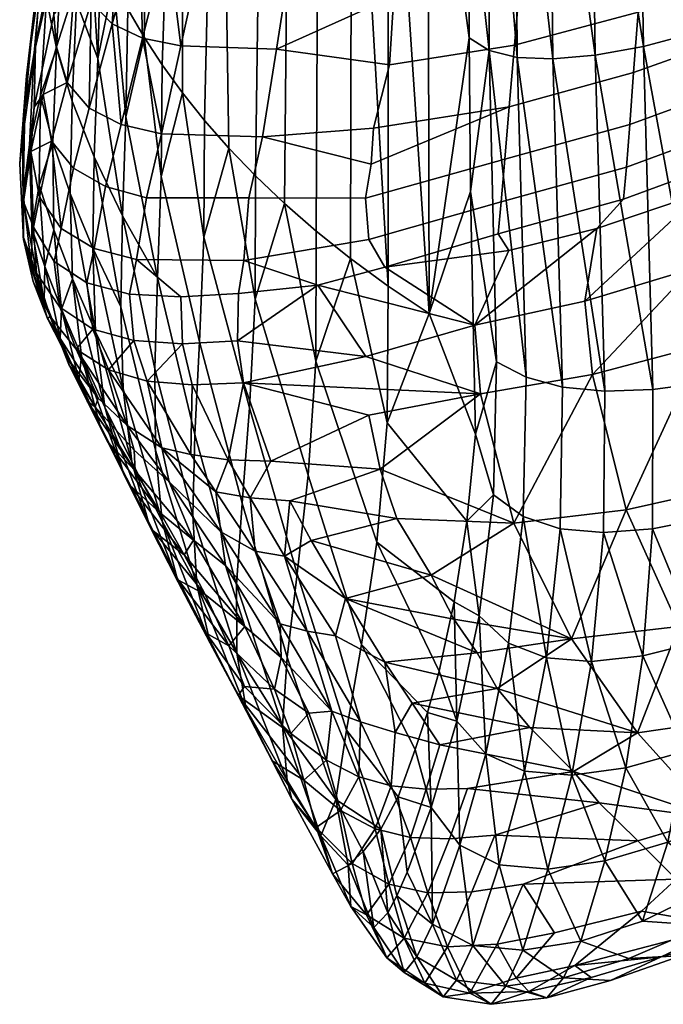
# Model space of a CAD drawing. Header units: millimetres. Extents: x -292 to 292, y -265 to 337.
# Tile 52 of 256: x -292 to -273, y -74 to -46. Entities that reach past the tile are written whole.
import ezdxf

# ---------------------------------------------------------------- set-up
doc = ezdxf.new("R2010")
doc.units = ezdxf.units.MM
doc.header["$MEASUREMENT"] = 0
doc.layers.add('operak', color=7, linetype='Continuous', true_color=0x000000)

msp = doc.modelspace()

# ---------------------------------------------------------------- meshes
at = {"layer": 'operak'}
mesh = msp.add_polyface(dxfattribs=at)
corners = [(-285.985, -29.477, 519.73), (-285.845, -26.734, 518.464), (-286.061, -26.94, 517.087), (-286.823, -30.27, 514.256), (-286.095, -24.365, 514.411), (-287.286, -15.785, 486.223), (-287.977, -17.516, 474.75), (-289.795, -35.061, 481.175), (-287.544, -31.065, 508.765), (-289.943, -37.962, 486.637), (-289.132, -33.46, 492.23), (-290.392, -39.319, 475.791), (-290.192, -36.664, 470.109), (-290.3, -37.466, 464.573), (-288.434, -19.212, 463.261), (-288.677, -20.883, 451.76), (-290.352, -38.268, 459.036), (-288.202, -25.853, 417.232), (-289.241, -43.878, 420.299), (-289.552, -43.077, 425.827), (-288.558, -24.194, 428.741), (-290.183, -40.673, 442.426), (-287.641, -27.527, 405.73), (-288.464, -45.478, 409.251), (-288.879, -44.678, 414.773), (-290.344, -39.686, 450.358), (-289.932, -41.71, 434.37), (-286.862, -29.224, 394.246), (-287.476, -47.075, 398.221), (-287.997, -46.277, 403.734), (-286.898, -47.873, 392.714), (-285.846, -30.955, 382.788), (-286.262, -48.67, 387.213), (-286.579, -37.114, 520.2), (-287.3, -40.005, 518.733), (-286.555, -40.246, 519.286), (-287.078, -36.911, 519.372), (-287.817, -39.613, 517.978), (-287.349, -36.543, 518.281), (-285.773, -33.064, 521.452), (-286.231, -32.923, 520.57), (-285.89, -37.28, 520.777), (-286.824, -34.344, 518.999), (-286.366, -32.134, 519.621), (-286.824, -34.344, 518.999), (-288.173, -35.258, 508.387), (-287.349, -36.543, 518.281), (-288.974, -39.093, 507.459), (-288.075, -39.039, 517.012), (-286.366, -32.134, 519.621), (-285.985, -29.477, 519.73), (-286.823, -30.27, 514.256), (-287.544, -31.065, 508.765), (-288.163, -31.862, 503.262), (-289.222, -36.609, 497.504), (-288.689, -32.661, 497.749), (-289.132, -33.46, 492.23), (-289.943, -37.962, 486.637), (-289.878, -40.249, 496.779), (-290.392, -39.319, 475.791), (-290.466, -41.397, 486.056), (-289.795, -35.061, 481.175), (-290.583, -40.749, 464.681), (-290.3, -37.466, 464.573), (-290.352, -38.268, 459.036), (-290.192, -36.664, 470.109), (-286.366, -32.134, 519.621), (-285.685, -29.324, 520.865), (-285.985, -29.477, 519.73), (-285.213, -29.227, 521.744), (-285.773, -33.064, 521.452), (-286.231, -32.923, 520.57), (-286.843, -14.9, 491.951), (-288.689, -32.661, 497.749), (-285.609, -40.37, 519.647), (-285.033, -37.444, 521.12), (-285.121, -33.126, 522.085), (-288.075, -39.039, 517.012), (-284.31, -16.155, 520.221), (-285.985, -29.477, 519.73), (-285.685, -29.324, 520.866)]
mesh.append_faces([[corners[k] for k in face] for face in [(0, 1, 2, 2), (3, 2, 4, 4), (5, 6, 7, 7), (2, 3, 0, 0), (8, 3, 4, 4), (9, 10, 5, 7), (11, 7, 6, 12), (13, 12, 14, 14), (6, 14, 12, 12), (14, 15, 16, 13), (17, 18, 19, 20), (15, 20, 21, 21), (22, 23, 24, 17), (15, 21, 25, 25), (24, 18, 17, 17), (19, 26, 20, 20), (27, 28, 29, 22), (30, 28, 27, 27), (31, 32, 30, 27), (33, 34, 35, 35), (36, 37, 34, 34), (36, 38, 37, 37), (33, 39, 40, 40), (39, 33, 41, 41), (36, 42, 38, 38), (36, 40, 42, 42), (40, 43, 42, 42), (44, 45, 46, 46), (46, 45, 47, 48), (49, 50, 51, 51), (45, 44, 49, 51), (45, 52, 53, 53), (54, 53, 55, 55), (55, 56, 54, 54), (51, 52, 45, 45), (57, 58, 54, 56), (59, 60, 57, 61), (62, 63, 64, 64), (63, 62, 65, 65), (66, 67, 68, 68), (69, 67, 70, 70), (66, 71, 67, 67), (72, 10, 73, 73), (15, 25, 16, 16), (20, 26, 21, 21), (41, 74, 75, 75), (33, 35, 41, 41), (36, 34, 33, 33), (75, 76, 41, 41), (38, 77, 37, 37), (33, 40, 36, 36), (39, 41, 76, 76), (45, 53, 54, 47), (78, 79, 80, 80), (67, 71, 70, 70)]])
mesh = msp.add_polyface(dxfattribs=at)
corners = [(-287.641, -27.527, 405.73), (-287.997, -46.277, 403.734), (-288.464, -45.478, 409.251), (-284.562, -32.73, 371.373), (-284.8, -50.26, 376.233), (-285.564, -49.465, 381.719), (-285.846, -30.955, 382.788), (-283.059, -51.844, 365.295), (-283.967, -51.053, 370.758), (-283.807, -33.638, 365.686), (-282.967, -34.563, 360.019), (-282.069, -52.633, 359.845), (-282.035, -35.506, 354.375), (-281.001, -36.47, 348.759), (-279.852, -37.458, 343.178), (-279.808, -54.204, 349), (-280.989, -53.42, 354.412), (-286.262, -48.67, 387.213), (-278.537, -37.092, 337.143), (-278.632, -41.756, 338.824), (-278.66, -46.298, 340.465), (-284.593, -49.137, 511.963), (-284.194, -46.618, 515.016), (-286.943, -46.529, 514.874), (-287.496, -49.047, 511.864), (-283.731, -43.681, 517.657), (-286.298, -43.617, 517.484), (-283.232, -40.392, 519.832), (-285.609, -40.37, 519.647), (-287.927, -50.891, 508.973), (-288.656, -48.783, 511.639), (-289.105, -50.564, 508.853), (-288.042, -46.302, 514.597), (-287.322, -43.437, 517.16), (-286.555, -40.246, 519.286), (-285.89, -37.28, 520.777), (-288.13, -43.109, 516.667), (-288.911, -45.896, 514.173), (-287.3, -40.005, 518.733), (-287.817, -39.613, 517.978), (-288.692, -42.596, 515.996), (-281.475, -49.924, 510.22), (-281.413, -48.891, 511.84), (-280.946, -47.073, 514.038), (-280.822, -45.098, 516.01), (-280.557, -42.818, 517.826), (-280.398, -40.329, 519.365), (-281.765, -40.353, 519.659), (-288.643, -40.877, 515.871), (-289.408, -43.162, 514.047), (-288.075, -39.039, 517.012), (-289.326, -46.892, 420.874), (-288.879, -44.678, 414.773), (-288.521, -48.56, 409.974), (-288.612, -51.408, 410.845), (-287.997, -46.277, 403.734), (-287.51, -50.273, 399.108), (-287.608, -53.181, 400.221), (-288.075, -39.039, 517.012), (-288.974, -39.093, 507.459), (-288.643, -40.877, 515.871), (-288.464, -45.478, 409.251), (-287.476, -47.075, 398.221), (-286.279, -52.022, 388.279), (-286.898, -47.873, 392.714), (-286.262, -48.67, 387.213), (-277.638, -49.779, 508.17), (-277.51, -48.272, 510.527), (-281.475, -49.924, 510.22), (-281.638, -50.896, 508.457), (-281.413, -48.891, 511.84), (-277.359, -46.505, 512.7), (-280.946, -47.073, 514.038), (-280.557, -42.818, 517.826), (-276.998, -42.293, 516.391), (-276.793, -39.898, 517.863), (-280.398, -40.329, 519.365), (-277.187, -44.503, 514.662), (-280.822, -45.098, 516.01)]
mesh.append_faces([[corners[k] for k in face] for face in [(0, 1, 2, 2), (3, 4, 5, 6), (7, 8, 9, 10), (11, 7, 10, 12), (13, 14, 15, 15), (8, 4, 3, 9), (12, 13, 16, 16), (5, 17, 6, 6), (14, 18, 19, 19), (14, 19, 20, 20), (20, 15, 14, 14), (21, 22, 23, 24), (22, 25, 26, 23), (25, 27, 28, 26), (29, 24, 30, 31), (32, 30, 24, 24), (33, 32, 23, 23), (34, 33, 26, 26), (35, 34, 28, 28), (36, 37, 32, 32), (38, 36, 33, 33), (39, 40, 36, 36), (41, 42, 21, 21), (22, 21, 42, 43), (22, 43, 44, 44), (45, 25, 44, 44), (46, 47, 45, 45), (47, 27, 25, 45), (25, 22, 44, 44), (48, 40, 39, 39), (49, 40, 48, 48), (48, 39, 50, 50), (51, 52, 53, 54), (53, 55, 56, 57), (58, 59, 60, 60), (53, 52, 61, 61), (56, 55, 62, 62), (55, 53, 61, 61), (63, 64, 65, 65), (64, 56, 62, 62), (66, 67, 68, 69), (70, 68, 67, 67), (67, 71, 72, 70), (73, 74, 75, 76), (77, 74, 73, 78), (77, 78, 72, 71), (13, 15, 16, 16), (12, 16, 11, 11), (32, 24, 23, 23), (33, 23, 26, 26), (34, 26, 28, 28), (37, 30, 32, 32), (36, 32, 33, 33), (38, 33, 34, 34), (40, 37, 36, 36), (39, 36, 38, 38)]])
mesh = msp.add_polyface(dxfattribs=at)
corners = [(-273.83, -36.486, 332.568), (-272.366, -35.954, 332.722), (-272.159, -46.142, 336.309), (-275.182, -36.889, 332.728), (-273.661, -46.541, 336.09), (-276.368, -37.156, 333.238), (-275.041, -46.796, 336.2), (-277.338, -37.282, 334.132), (-276.261, -46.903, 336.669), (-278.061, -37.261, 335.433), (-277.285, -46.857, 337.523), (-269.082, -39.71, 335.74), (-268.871, -45.346, 337.79), (-270.262, -55.824, 340.476), (-271.882, -56.187, 339.848), (-273.39, -56.392, 339.543), (-274.764, -56.436, 339.583), (-275.984, -56.319, 339.99), (-277.03, -56.038, 340.783), (-277.879, -55.594, 341.984), (-278.088, -46.656, 338.784), (-278.485, -57.674, 344.7), (-278.621, -50.71, 342.062), (-278.632, -41.756, 338.824), (-278.66, -46.298, 340.465), (-272.271, -52.925, 487.672), (-271.981, -55.131, 476.171), (-269.31, -51.755, 486.945), (-275.345, -53.853, 488.273), (-275.123, -55.963, 476.685), (-278.333, -56.516, 477.106), (-278.504, -54.539, 488.746), (-274.998, -51.769, 499.779), (-271.997, -50.75, 499.004), (-277.831, -51.921, 503.051), (-274.231, -50.931, 502.233), (-274.148, -50.007, 504.689), (-277.745, -51.004, 505.665), (-274.054, -48.783, 507.041), (-277.638, -49.779, 508.17), (-273.942, -47.291, 509.254), (-277.51, -48.272, 510.527), (-273.808, -45.558, 511.297), (-277.359, -46.505, 512.7), (-273.654, -43.61, 513.145), (-277.187, -44.503, 514.662), (-273.481, -41.469, 514.777), (-276.998, -42.293, 516.391), (-276.793, -39.898, 517.863), (-273.291, -39.159, 516.169), (-270.766, -49.65, 501.203), (-270.689, -48.736, 503.493), (-270.611, -47.534, 505.684), (-270.521, -46.079, 507.747), (-270.408, -44.404, 509.652), (-270.273, -42.533, 511.378), (-270.119, -40.484, 512.904), (-269.949, -38.28, 514.211), (-281.083, -52.881, 502.194), (-277.527, -52.405, 500.46), (-274.998, -51.769, 499.779), (-271.997, -50.75, 499.004), (-277.527, -52.405, 500.46), (-269.412, -49.596, 498.413)]
mesh.append_faces([[corners[k] for k in face] for face in [(0, 1, 2, 2), (3, 0, 4, 4), (5, 3, 6, 6), (7, 5, 8, 8), (9, 7, 10, 10), (11, 12, 2, 2), (2, 13, 14, 14), (14, 15, 4, 4), (11, 2, 1, 1), (15, 16, 6, 6), (12, 13, 2, 2), (8, 6, 16, 16), (10, 8, 17, 17), (18, 19, 20, 20), (19, 21, 22, 22), (22, 20, 19, 19), (9, 20, 23, 23), (20, 22, 24, 24), (25, 26, 27, 27), (28, 29, 25, 25), (30, 29, 28, 31), (31, 28, 32, 32), (28, 25, 33, 33), (34, 35, 36, 37), (37, 36, 38, 39), (39, 38, 40, 41), (41, 40, 42, 43), (43, 42, 44, 45), (45, 44, 46, 47), (48, 47, 46, 49), (35, 50, 51, 36), (36, 51, 52, 38), (38, 52, 53, 40), (40, 53, 54, 42), (42, 54, 55, 44), (44, 55, 56, 46), (49, 46, 56, 57), (34, 58, 59, 59), (35, 34, 59, 60), (61, 50, 35, 60), (0, 2, 4, 4), (3, 4, 6, 6), (5, 6, 8, 8), (7, 8, 10, 10), (9, 10, 20, 20), (14, 4, 2, 2), (15, 6, 4, 4), (8, 16, 17, 17), (10, 17, 18, 18), (18, 20, 10, 10), (20, 24, 23, 23), (29, 26, 25, 25), (31, 32, 62, 62), (25, 63, 33, 33), (28, 33, 32, 32)]])
mesh = msp.add_polyface(dxfattribs=at)
corners = [(-289.105, -50.564, 508.853), (-288.656, -48.783, 511.639), (-289.571, -48.311, 511.29), (-290.027, -50.033, 508.58), (-288.911, -45.896, 514.173), (-290.201, -47.583, 510.811), (-290.657, -49.264, 508.124), (-289.514, -45.271, 513.595), (-288.692, -42.596, 515.996), (-290.895, -47.92, 508.01), (-291.249, -49.555, 504.424), (-290.017, -44.984, 512.224), (-290.51, -46.554, 510.196), (-289.408, -43.162, 514.047), (-291.474, -49.122, 492.682), (-291.458, -51.001, 496.403), (-291.149, -48.284, 502.49), (-291.114, -46.525, 494.273), (-290.588, -45.624, 504.4), (-290.545, -43.56, 495.67), (-289.821, -42.555, 506.093), (-289.878, -40.249, 496.779), (-288.974, -39.093, 507.459), (-289.222, -36.609, 497.504), (-291.377, -47.39, 484.098), (-291.569, -49.908, 482.828), (-290.977, -44.546, 485.201), (-290.466, -41.397, 486.056), (-289.943, -37.962, 486.637), (-291.422, -48.327, 473.902), (-291.167, -45.591, 474.706), (-290.792, -42.588, 475.306), (-290.392, -39.319, 475.791), (-291.289, -49.367, 463.688), (-291.47, -50.776, 472.956), (-291.155, -46.722, 464.194), (-290.894, -43.842, 464.54), (-290.583, -40.749, 464.681), (-290.967, -47.956, 453.669), (-290.797, -45.175, 453.764), (-290.567, -42.206, 453.717), (-290.516, -46.597, 442.991), (-290.62, -49.302, 443.147), (-290.348, -43.713, 442.754), (-290.059, -48.111, 432.236), (-290.12, -50.762, 432.649), (-289.934, -45.275, 431.804), (-289.426, -49.715, 421.516), (-289.326, -46.892, 420.874), (-291.249, -49.555, 504.424), (-289.408, -43.162, 514.047), (-290.017, -44.984, 512.224), (-290.51, -46.554, 510.196), (-290.895, -47.92, 508.01), (-288.643, -40.877, 515.871), (-290.344, -39.686, 450.358), (-290.183, -40.673, 442.426), (-289.932, -41.71, 434.37), (-290.352, -38.268, 459.036), (-289.552, -43.077, 425.827), (-288.879, -44.678, 414.773), (-289.241, -43.878, 420.299), (-290.192, -36.664, 470.109), (-291.007, -50.524, 453.461), (-288.612, -51.408, 410.845)]
mesh.append_faces([[corners[k] for k in face] for face in [(0, 1, 2, 3), (4, 2, 1, 1), (3, 2, 5, 6), (7, 5, 2, 2), (8, 7, 4, 4), (6, 9, 10, 10), (11, 5, 7, 7), (5, 12, 9, 9), (5, 11, 12, 12), (13, 7, 8, 8), (7, 13, 11, 11), (14, 15, 16, 17), (17, 16, 18, 19), (19, 18, 20, 21), (21, 20, 22, 23), (24, 25, 14, 14), (24, 14, 17, 26), (26, 17, 19, 27), (27, 19, 21, 28), (29, 25, 24, 30), (30, 24, 26, 31), (31, 26, 27, 32), (33, 34, 29, 35), (35, 29, 30, 36), (36, 30, 31, 37), (38, 33, 35, 39), (40, 39, 36, 36), (41, 42, 38, 38), (39, 40, 43, 41), (42, 41, 44, 45), (41, 43, 46, 44), (47, 44, 46, 48), (15, 49, 16, 16), (50, 20, 18, 51), (52, 51, 18, 18), (16, 49, 53, 53), (16, 53, 52, 18), (54, 22, 20, 50), (43, 40, 55, 55), (43, 56, 57, 57), (56, 43, 55, 55), (55, 40, 58, 58), (57, 59, 46, 46), (60, 48, 61, 61), (48, 59, 61, 61), (48, 46, 59, 59), (7, 2, 4, 4), (5, 9, 6, 6), (32, 62, 37, 31), (39, 35, 36, 36), (37, 58, 40, 36), (42, 63, 38, 38), (41, 38, 39, 39), (64, 47, 48, 48), (43, 57, 46, 46)]])
mesh = msp.add_polyface(dxfattribs=at)
corners = [(-278.66, -46.298, 340.465), (-278.621, -50.71, 342.062), (-279.808, -54.204, 349), (-278.485, -57.674, 344.7), (-289.02, -55.825, 484.416), (-289.95, -55.228, 484.36), (-288.48, -57.419, 467.791), (-288.29, -54.985, 492.771), (-289.473, -54.655, 492.74), (-286.893, -55.079, 492.746), (-287.907, -56.147, 484.409), (-286.616, -56.252, 484.349), (-285.147, -56.196, 484.248), (-285.311, -54.994, 492.672), (-288.413, -53.65, 501.116), (-289.639, -53.331, 501.056), (-286.945, -53.732, 501.12), (-285.283, -53.639, 501.071), (-283.01, -53.399, 500.842), (-281.629, -55.444, 486.365), (-278.333, -56.516, 477.106), (-285.131, -52.69, 504.905), (-284.989, -50.885, 509.205), (-287.927, -50.891, 508.973), (-288.213, -52.654, 504.901), (-284.593, -49.137, 511.963), (-287.496, -49.047, 511.864), (-289.105, -50.564, 508.853), (-289.431, -52.347, 504.785), (-283.01, -53.399, 500.842), (-281.083, -52.881, 502.194), (-281.541, -52.086, 505.482), (-285.283, -53.639, 501.071), (-286.945, -53.732, 501.12), (-288.413, -53.65, 501.116), (-281.638, -50.896, 508.457), (-289.639, -53.331, 501.056), (-288.602, -56.37, 412.858), (-288.353, -58.469, 413.912), (-289.391, -54.731, 422.907), (-288.663, -54.014, 411.821), (-289.47, -52.334, 422.202), (-288.612, -51.408, 410.845), (-289.426, -49.715, 421.516), (-287.69, -55.8, 401.499), (-287.673, -58.129, 402.875), (-287.608, -53.181, 400.221), (-287.51, -50.273, 399.108), (-286.402, -55.024, 389.644), (-286.537, -57.683, 391.223), (-286.898, -47.873, 392.714), (-286.279, -52.022, 388.279), (-284.972, -56.921, 379.117), (-285.184, -59.649, 380.999), (-285.564, -49.465, 381.719), (-284.809, -53.795, 377.495), (-283.967, -51.053, 370.758), (-283.069, -55.577, 366.764), (-283.289, -58.851, 368.649), (-282.069, -52.633, 359.845), (-281.016, -57.347, 356.095), (-281.314, -60.773, 358.244), (-286.262, -48.67, 387.213), (-284.8, -50.26, 376.233), (-283.059, -51.844, 365.295), (-280.989, -53.42, 354.412), (-279.808, -54.204, 349), (-283.01, -53.399, 500.842), (-278.504, -54.539, 488.746), (-281.083, -52.881, 502.194), (-281.629, -55.444, 486.365), (-278.333, -56.516, 477.106), (-277.527, -52.405, 500.46), (-277.831, -51.921, 503.051), (-277.745, -51.004, 505.665), (-281.541, -52.086, 505.482), (-281.083, -52.881, 502.194), (-277.638, -49.779, 508.17), (-281.638, -50.896, 508.457), (-281.541, -57.123, 475.53), (-281.475, -49.924, 510.22), (-289.121, -56.893, 423.607), (-288.521, -48.56, 409.974)]
mesh.append_faces([[corners[k] for k in face] for face in [(0, 1, 2, 2), (1, 3, 2, 2), (4, 5, 6, 6), (7, 8, 4, 4), (9, 7, 10, 10), (11, 12, 13, 9), (8, 7, 14, 15), (16, 14, 7, 9), (17, 16, 9, 13), (18, 17, 13, 13), (12, 19, 13, 13), (19, 12, 20, 20), (21, 22, 23, 24), (22, 25, 26, 23), (24, 23, 27, 28), (21, 29, 30, 31), (21, 32, 29, 29), (33, 32, 21, 24), (34, 33, 24, 24), (35, 22, 21, 31), (28, 36, 34, 24), (37, 38, 39, 39), (40, 37, 41, 41), (42, 40, 43, 43), (40, 42, 44, 45), (46, 44, 42, 42), (46, 47, 48, 49), (47, 50, 51, 48), (48, 51, 52, 53), (51, 54, 55, 52), (55, 56, 57, 58), (57, 59, 60, 61), (51, 62, 54, 54), (55, 54, 63, 63), (55, 63, 56, 56), (56, 64, 57, 57), (64, 59, 57, 57), (60, 59, 65, 65), (65, 66, 60, 60), (67, 68, 69, 69), (70, 68, 67, 67), (71, 68, 70, 70), (68, 72, 69, 69), (73, 74, 75, 76), (74, 77, 78, 75), (8, 5, 4, 4), (7, 4, 10, 10), (9, 10, 11, 11), (79, 20, 12, 12), (19, 18, 13, 13), (80, 25, 22, 35), (38, 81, 39, 39), (37, 39, 41, 41), (40, 41, 43, 43), (46, 42, 82, 82)]])
mesh = msp.add_polyface(dxfattribs=at)
corners = [(-290.698, -54.297, 484.229), (-290.766, -54.349, 475.02), (-289.318, -56.636, 467.715), (-289.95, -55.228, 484.36), (-290.415, -54.03, 492.651), (-291.088, -53.052, 492.496), (-289.473, -54.655, 492.74), (-290.159, -55.547, 467.517), (-289.397, -56.884, 457.939), (-291.458, -51.001, 496.403), (-291.467, -52.002, 489.802), (-291.177, -53.287, 481.927), (-290.574, -52.713, 500.94), (-291.17, -51.735, 500.766), (-289.639, -53.331, 501.056), (-291.249, -49.555, 504.424), (-289.431, -52.347, 504.785), (-289.105, -50.564, 508.853), (-290.027, -50.033, 508.58), (-290.373, -51.772, 504.591), (-290.657, -49.264, 508.124), (-290.995, -50.871, 504.314), (-291.17, -51.735, 500.766), (-290.574, -52.713, 500.94), (-289.639, -53.331, 501.056), (-291.249, -49.555, 504.424), (-291.455, -52.082, 481.469), (-291.467, -52.002, 489.802), (-291.474, -49.122, 492.682), (-291.569, -49.908, 482.828), (-291.47, -50.776, 472.956), (-291.226, -52.917, 471.932), (-291.422, -48.327, 473.902), (-290.157, -55.674, 461.675), (-290.159, -55.547, 467.517), (-290.868, -53.865, 462.383), (-291.22, -51.756, 463.07), (-291.289, -49.367, 463.688), (-290.41, -54.931, 452.819), (-289.632, -56.725, 452.443), (-290.845, -52.857, 453.169), (-291.007, -50.524, 453.461), (-290.967, -47.956, 453.669), (-290.365, -54.083, 443.267), (-289.872, -56.115, 443.254), (-290.592, -51.805, 443.235), (-290.62, -49.302, 443.147), (-289.79, -55.431, 433.399), (-289.265, -57.409, 433.724), (-290.053, -53.209, 433.038), (-290.12, -50.762, 432.649), (-289.391, -54.731, 422.907), (-289.121, -56.893, 423.607), (-289.47, -52.334, 422.202), (-290.059, -48.111, 432.236), (-289.426, -49.715, 421.516), (-291.458, -51.001, 496.403), (-291.177, -53.287, 481.927), (-289.397, -56.884, 457.939), (-290.766, -54.349, 475.02)]
mesh.append_faces([[corners[k] for k in face] for face in [(0, 1, 2, 3), (0, 3, 4, 5), (6, 4, 3, 3), (2, 7, 8, 8), (2, 1, 7, 7), (5, 9, 10, 10), (0, 10, 11, 11), (0, 11, 1, 1), (12, 13, 5, 4), (0, 5, 10, 10), (14, 12, 4, 6), (13, 9, 5, 5), (15, 9, 13, 13), (16, 17, 18, 19), (20, 21, 19, 19), (21, 22, 23, 19), (19, 23, 24, 16), (21, 25, 22, 22), (26, 27, 28, 29), (30, 31, 26, 26), (30, 26, 29, 32), (33, 34, 31, 35), (36, 35, 31, 31), (36, 31, 30, 37), (38, 39, 33, 33), (40, 38, 35, 35), (41, 40, 36, 36), (41, 36, 37, 42), (43, 44, 38, 38), (45, 43, 40, 40), (46, 45, 41, 41), (47, 48, 44, 44), (49, 47, 43, 43), (45, 46, 50, 49), (51, 52, 49, 49), (53, 51, 50, 50), (53, 50, 54, 55), (28, 27, 56, 56), (26, 57, 27, 27), (58, 34, 33, 33), (31, 59, 26, 26), (59, 57, 26, 26), (33, 39, 58, 58), (34, 59, 31, 31), (20, 19, 18, 18), (20, 25, 21, 21), (38, 33, 35, 35), (40, 35, 36, 36), (44, 39, 38, 38), (43, 38, 40, 40), (45, 40, 41, 41), (47, 44, 43, 43), (49, 43, 45, 45), (52, 47, 49, 49), (51, 49, 50, 50)]])
mesh = msp.add_polyface(dxfattribs=at)
corners = [(-288.281, -58.134, 456.935), (-288.254, -58.724, 446.523), (-286.582, -60.71, 439.008), (-287.277, -59.043, 455.631), (-285.789, -60.473, 448.585), (-285.66, -61.441, 438.406), (-285.936, -59.329, 459.311), (-287.491, -58.06, 466.923), (-289.318, -56.636, 467.715), (-289.397, -56.884, 457.939), (-288.48, -57.419, 467.791), (-287.907, -56.147, 484.409), (-289.02, -55.825, 484.416), (-286.616, -56.252, 484.349), (-286.654, -58.256, 467.679), (-285.103, -63.196, 422.025), (-286.847, -61.134, 430.104), (-286.24, -62.276, 422.168), (-287.527, -59.937, 438.332), (-289.872, -56.115, 443.254), (-289.046, -57.878, 443.208), (-289.632, -56.725, 452.443), (-289.265, -57.409, 433.724), (-288.412, -59.123, 434.009), (-288.591, -58.804, 424.279), (-287.733, -60.449, 424.898), (-289.121, -56.893, 423.607), (-289.79, -55.431, 433.399), (-287.845, -60.302, 414.939), (-287.004, -61.86, 415.894), (-288.353, -58.469, 413.912), (-287.018, -61.919, 405.668), (-286.218, -63.38, 406.956), (-287.476, -60.169, 404.286), (-288.602, -56.37, 412.858), (-288.663, -54.014, 411.821), (-287.673, -58.129, 402.875), (-286.1, -63.673, 396.422), (-285.294, -65.175, 397.813), (-286.478, -62.001, 394.695), (-287.69, -55.8, 401.499), (-286.593, -60.007, 392.934), (-287.608, -53.181, 400.221), (-286.537, -57.683, 391.223), (-287.527, -59.937, 438.332), (-288.254, -58.724, 446.523), (-289.397, -56.884, 457.939), (-286.847, -61.134, 430.104), (-286.24, -62.276, 422.168), (-285.567, -63.744, 411.572), (-289.95, -55.228, 484.36), (-285.585, -58.408, 467.541), (-285.337, -63.961, 385.143)]
mesh.append_faces([[corners[k] for k in face] for face in [(0, 1, 2, 3), (4, 3, 5, 5), (6, 7, 4, 4), (8, 9, 0, 10), (7, 10, 3, 3), (11, 12, 7, 7), (13, 11, 14, 14), (15, 16, 17, 17), (2, 1, 18, 18), (2, 18, 16, 16), (15, 2, 16, 16), (0, 9, 1, 1), (19, 20, 21, 21), (22, 23, 20, 20), (24, 25, 22, 22), (26, 24, 27, 27), (28, 29, 24, 24), (30, 28, 26, 26), (31, 32, 28, 28), (33, 31, 30, 30), (34, 35, 36, 33), (37, 38, 31, 31), (39, 37, 33, 33), (36, 40, 41, 39), (40, 42, 43, 41), (20, 44, 45, 45), (45, 46, 21, 21), (20, 45, 21, 21), (20, 23, 44, 44), (23, 47, 44, 44), (48, 47, 25, 25), (29, 49, 48, 48), (29, 48, 25, 25), (29, 32, 49, 49), (25, 47, 23, 23), (3, 2, 5, 5), (7, 3, 4, 4), (10, 0, 3, 3), (14, 7, 6, 6), (50, 8, 10, 10), (12, 10, 7, 7), (11, 7, 14, 14), (13, 14, 51, 51), (22, 20, 19, 19), (25, 23, 22, 22), (24, 22, 27, 27), (29, 25, 24, 24), (28, 24, 26, 26), (32, 29, 28, 28), (31, 28, 30, 30), (33, 30, 34, 34), (38, 32, 31, 31), (37, 31, 33, 33), (39, 33, 36, 36), (52, 39, 41, 41)]])
mesh = msp.add_polyface(dxfattribs=at)
corners = [(-285.66, -61.441, 438.406), (-286.582, -60.71, 439.008), (-285.103, -63.196, 422.025), (-284.092, -63.119, 429.647), (-284.061, -64.08, 420.243), (-284.806, -61.028, 446.568), (-285.789, -60.473, 448.585), (-283.963, -61.176, 446.636), (-283.312, -63.323, 430.148), (-282.211, -62.389, 438.447), (-282.5, -63.461, 430.152), (-284.95, -59.504, 459.134), (-285.936, -59.329, 459.311), (-283.815, -59.581, 458.946), (-285.585, -58.408, 467.541), (-286.654, -58.256, 467.679), (-284.359, -58.447, 467.381), (-285.147, -56.196, 484.248), (-286.616, -56.252, 484.349), (-285.567, -63.744, 411.572), (-284.254, -64.992, 409.88), (-286.24, -62.276, 422.168), (-283.202, -60.729, 450.506), (-279.758, -61.723, 443.863), (-280.738, -60.092, 455.382), (-278.429, -63.947, 427.826), (-279.1, -62.984, 434.832), (-281.217, -58.677, 465.184), (-281.541, -57.123, 475.53), (-278.377, -62.888, 346.164), (-279.098, -62.485, 348.311), (-278.732, -60.166, 346.382), (-279.016, -65.909, 349.058), (-279.528, -64.474, 350.306), (-285.337, -63.961, 385.143), (-285.067, -65.569, 387.206), (-286.478, -62.001, 394.695), (-286.593, -60.007, 392.934), (-286.537, -57.683, 391.223), (-285.341, -61.992, 383.041), (-286.402, -55.024, 389.644), (-285.184, -59.649, 380.999), (-283.884, -64.07, 373.205), (-284.019, -66.043, 375.644), (-284.972, -56.921, 379.117), (-283.601, -61.677, 370.835), (-284.809, -53.795, 377.495), (-283.289, -58.851, 368.649), (-281.75, -63.709, 360.73), (-282.186, -66.169, 363.421), (-283.069, -55.577, 366.764), (-281.314, -60.773, 358.244), (-286.218, -63.38, 406.956), (-285.114, -64.919, 403.234), (-285.567, -63.744, 411.572), (-279.528, -64.474, 350.306), (-279.863, -65.665, 351.834), (-279.098, -62.485, 348.311), (-281.016, -57.347, 356.095), (-278.732, -60.166, 346.382), (-278.485, -57.674, 344.7), (-279.808, -54.204, 349), (-277.376, -60.223, 453.784), (-278.333, -56.516, 477.106), (-281.217, -58.677, 465.184), (-280.738, -60.092, 455.382), (-281.541, -57.123, 475.53), (-279.758, -61.723, 443.863), (-281.082, -64.215, 425.249), (-286.1, -63.673, 396.422)]
mesh.append_faces([[corners[k] for k in face] for face in [(0, 1, 2, 2), (3, 0, 4, 4), (5, 6, 3, 3), (7, 5, 8, 8), (9, 7, 10, 10), (11, 12, 5, 5), (13, 11, 7, 7), (14, 15, 12, 12), (16, 14, 11, 11), (17, 18, 14, 14), (19, 20, 2, 2), (2, 21, 19, 19), (22, 23, 24, 24), (9, 25, 26, 26), (9, 26, 23, 23), (13, 24, 27, 27), (16, 11, 13, 27), (16, 28, 17, 17), (28, 16, 27, 27), (29, 30, 31, 31), (32, 33, 30, 30), (32, 30, 29, 29), (34, 35, 36, 36), (37, 38, 39, 34), (38, 40, 41, 39), (39, 41, 42, 43), (41, 44, 45, 42), (44, 46, 47, 45), (45, 47, 48, 49), (47, 50, 51, 48), (52, 53, 54, 54), (55, 56, 48, 51), (57, 55, 51, 51), (51, 58, 59, 57), (60, 59, 58, 61), (62, 63, 64, 64), (62, 64, 65, 65), (63, 66, 64, 64), (65, 67, 62, 62), (0, 2, 4, 4), (9, 10, 68, 68), (6, 0, 3, 3), (5, 3, 8, 8), (7, 8, 10, 10), (22, 7, 9, 9), (12, 6, 5, 5), (11, 5, 7, 7), (13, 7, 22, 22), (14, 12, 11, 11), (17, 14, 16, 16), (68, 25, 9, 9), (9, 23, 22, 22), (22, 24, 13, 13), (35, 69, 36, 36), (43, 34, 39, 39)]])
mesh = msp.add_polyface(dxfattribs=at)
corners = [(-278.715, -67.847, 400.196), (-274.93, -68.258, 395.473), (-275.663, -67.351, 402.411), (-279.507, -66.59, 408.541), (-276.923, -66.095, 411.871), (-280.303, -65.389, 416.887), (-277.965, -59.418, 343.791), (-277.112, -60.032, 342.64), (-277.531, -63.667, 345.079), (-278.377, -62.888, 346.164), (-276.444, -64.092, 344.315), (-275.149, -64.202, 343.871), (-276.049, -60.385, 341.855), (-273.677, -64.037, 343.748), (-274.801, -60.496, 341.426), (-272.063, -63.635, 343.944), (-273.395, -60.387, 341.344), (-278.184, -66.847, 348.064), (-279.016, -65.909, 349.058), (-277.071, -67.345, 347.336), (-275.719, -67.461, 346.882), (-274.166, -67.25, 346.712), (-272.452, -66.77, 346.834), (-270.339, -63.037, 344.458), (-270.619, -66.078, 347.259), (-271.017, -68.619, 350.524), (-272.962, -69.379, 350.215), (-278.732, -60.166, 346.382), (-278.485, -57.674, 344.7), (-277.879, -55.594, 341.984), (-277.03, -56.038, 340.783), (-275.984, -56.319, 339.99), (-274.764, -56.436, 339.583), (-273.39, -56.392, 339.543), (-271.856, -60.079, 341.598), (-271.882, -56.187, 339.848), (-273.828, -66.248, 409.807), (-271.622, -68.698, 389.16), (-270.989, -65.835, 409.685), (-272.644, -63.195, 430.447), (-269.615, -62.508, 430.323), (-275.729, -63.547, 430.511), (-274.154, -59.842, 453.543), (-270.991, -59.136, 453.217), (-277.376, -60.223, 453.784), (-275.123, -55.963, 476.685), (-271.981, -55.131, 476.171), (-278.333, -56.516, 477.106), (-275.663, -67.351, 402.411), (-279.758, -61.723, 443.863), (-277.857, -64.97, 420.257), (-276.923, -66.095, 411.871), (-278.429, -63.947, 427.826), (-279.1, -62.984, 434.832), (-279.895, -67.864, 400.557), (-278.935, -69.465, 351.546), (-277.802, -70.032, 350.871), (-274.771, -69.917, 350.184)]
mesh.append_faces([[corners[k] for k in face] for face in [(0, 1, 2, 2), (3, 2, 4, 4), (5, 3, 4, 4), (6, 7, 8, 9), (10, 8, 7, 7), (11, 10, 12, 12), (13, 11, 14, 14), (15, 13, 16, 16), (17, 18, 9, 9), (19, 17, 8, 8), (20, 19, 10, 10), (21, 20, 11, 11), (22, 21, 13, 13), (15, 23, 24, 22), (22, 24, 25, 26), (27, 28, 6, 6), (6, 28, 29, 29), (7, 6, 29, 30), (12, 7, 30, 31), (31, 32, 14, 12), (6, 9, 27, 27), (16, 14, 32, 33), (34, 16, 33, 35), (36, 37, 38, 38), (39, 36, 38, 40), (41, 36, 39, 39), (42, 39, 43, 43), (44, 41, 42, 42), (45, 42, 46, 46), (47, 44, 45, 45), (37, 36, 48, 48), (41, 44, 49, 49), (36, 41, 50, 50), (36, 51, 48, 48), (41, 52, 50, 50), (50, 51, 36, 36), (41, 53, 52, 52), (49, 53, 41, 41), (0, 2, 3, 54), (10, 7, 12, 12), (11, 12, 14, 14), (13, 14, 16, 16), (15, 16, 34, 34), (17, 9, 8, 8), (19, 8, 10, 10), (20, 10, 11, 11), (21, 11, 13, 13), (22, 13, 15, 15), (55, 18, 17, 17), (56, 17, 19, 19), (57, 20, 21, 21), (26, 21, 22, 22), (41, 39, 42, 42), (42, 43, 46, 46), (44, 42, 45, 45)]])
mesh = msp.add_polyface(dxfattribs=at)
corners = [(-282.356, -68.474, 393.264), (-283.411, -67.6, 393.351), (-283.057, -68.966, 385.108), (-282.758, -67.027, 401.518), (-283.787, -66.268, 401.609), (-281.826, -67.509, 401.274), (-280.902, -67.77, 400.935), (-281.364, -69.002, 393.013), (-279.895, -67.864, 400.557), (-280.351, -69.251, 392.655), (-283.271, -65.679, 409.792), (-284.254, -64.992, 409.88), (-282.607, -65.622, 412.8), (-281.787, -65.931, 412.189), (-280.792, -66.233, 410.866), (-279.507, -66.59, 408.541), (-284.061, -64.08, 420.243), (-285.103, -63.196, 422.025), (-283.312, -63.323, 430.148), (-284.092, -63.119, 429.647), (-282.5, -63.461, 430.152), (-281.082, -64.215, 425.249), (-284.322, -67.049, 387.991), (-283.755, -68.151, 379.895), (-285.294, -65.175, 397.813), (-285.114, -64.919, 403.234), (-285.567, -63.744, 411.572), (-277.857, -64.97, 420.257), (-278.429, -63.947, 427.826), (-276.923, -66.095, 411.871), (-280.303, -65.389, 416.887), (-278.935, -69.465, 351.546), (-279.753, -68.386, 352.414), (-279.016, -65.909, 349.058), (-280.211, -66.721, 353.455), (-279.863, -65.665, 351.834), (-280.706, -68.085, 355.94), (-279.528, -64.474, 350.306), (-284.019, -66.043, 375.644), (-283.885, -67.609, 378.034), (-285.337, -63.961, 385.143), (-283.884, -64.07, 373.205), (-283.601, -61.677, 370.835), (-282.186, -66.169, 363.421), (-282.488, -68.162, 366.186), (-285.294, -65.175, 397.813), (-285.114, -64.919, 403.234), (-286.218, -63.38, 406.956), (-285.067, -65.569, 387.206), (-284.322, -67.049, 387.991), (-286.1, -63.673, 396.422), (-283.755, -68.151, 379.895), (-282.925, -69.197, 371.616), (-281.199, -69.014, 358.78), (-280.706, -68.085, 355.94), (-280.211, -66.721, 353.455), (-281.75, -63.709, 360.73), (-279.863, -65.665, 351.834)]
mesh.append_faces([[corners[k] for k in face] for face in [(0, 1, 2, 2), (3, 4, 1, 1), (5, 3, 0, 0), (6, 5, 7, 7), (8, 6, 9, 9), (10, 11, 4, 4), (12, 10, 3, 3), (13, 12, 5, 5), (14, 13, 6, 6), (14, 6, 8, 15), (16, 17, 11, 11), (12, 16, 10, 10), (18, 19, 12, 12), (20, 18, 13, 13), (20, 13, 14, 21), (2, 22, 23, 23), (1, 24, 22, 22), (4, 25, 24, 24), (4, 24, 1, 1), (11, 25, 4, 4), (22, 2, 1, 1), (26, 25, 11, 11), (27, 28, 21, 21), (29, 27, 30, 30), (31, 32, 33, 33), (32, 34, 35, 35), (36, 34, 32, 32), (33, 32, 35, 35), (33, 35, 37, 37), (38, 39, 40, 40), (41, 42, 43, 44), (45, 46, 47, 47), (48, 49, 45, 50), (48, 39, 51, 51), (52, 51, 39, 39), (38, 52, 39, 39), (44, 52, 38, 38), (44, 43, 53, 53), (53, 43, 54, 54), (51, 49, 48, 48), (55, 54, 43, 56), (56, 57, 55, 55), (3, 1, 0, 0), (5, 0, 7, 7), (10, 4, 3, 3), (12, 3, 5, 5), (13, 5, 6, 6), (16, 11, 10, 10), (30, 14, 15, 15), (19, 16, 12, 12), (18, 12, 13, 13), (21, 14, 30, 30), (30, 27, 21, 21), (39, 48, 40, 40), (44, 38, 41, 41)]])
mesh = msp.add_polyface(dxfattribs=at)
corners = [(-277.863, -72.308, 375.67), (-279.289, -72.387, 376.134), (-278.641, -73.718, 368.264), (-276.214, -71.988, 375.212), (-277.315, -73.284, 369.768), (-278.582, -70.809, 383.965), (-277.108, -70.589, 383.54), (-275.164, -73.269, 366.716), (-275.631, -72.924, 369.383), (-276.948, -73.67, 367.195), (-273.145, -72.67, 366.358), (-271.27, -71.788, 368.465), (-273.71, -71.364, 374.743), (-270.52, -71.92, 365.125), (-272.715, -70.444, 378.739), (-273.82, -69.346, 387.118), (-277.924, -69.18, 391.86), (-274.93, -68.258, 395.473), (-277.802, -70.032, 350.871), (-278.935, -69.465, 351.546), (-278.184, -66.847, 348.064), (-276.4, -70.158, 350.41), (-277.071, -67.345, 347.336), (-274.771, -69.917, 350.184), (-275.719, -67.461, 346.882), (-272.962, -69.379, 350.215), (-274.166, -67.25, 346.712), (-277.125, -72.487, 354.973), (-278.558, -72.352, 355.433), (-275.454, -72.225, 354.673), (-273.686, -71.65, 354.492), (-271.495, -70.593, 354.169), (-277.611, -73.518, 358.709), (-279.026, -73.348, 359.184), (-275.95, -73.279, 358.335), (-274.074, -72.723, 358.114), (-271.871, -71.772, 357.408), (-276.429, -73.847, 362.762), (-278.035, -74.037, 363.218), (-274.601, -73.35, 362.4), (-272.56, -72.637, 362.203), (-270.005, -71.326, 359.191), (-276.948, -73.67, 367.195), (-273.145, -72.67, 366.358), (-275.164, -73.269, 366.716), (-270.52, -71.92, 365.125), (-273.82, -69.346, 387.118), (-272.715, -70.444, 378.739), (-271.622, -68.698, 389.16), (-274.93, -68.258, 395.473), (-278.715, -67.847, 400.196), (-279.232, -69.288, 392.251), (-271.017, -68.619, 350.524), (-269.568, -70.42, 356.452), (-278.641, -73.718, 368.264), (-275.663, -67.351, 402.411)]
mesh.append_faces([[corners[k] for k in face] for face in [(0, 1, 2, 2), (3, 0, 4, 4), (5, 1, 0, 6), (7, 8, 9, 9), (10, 8, 7, 7), (11, 12, 8, 8), (10, 11, 8, 8), (10, 13, 11, 11), (12, 14, 6, 3), (14, 12, 11, 11), (6, 14, 15, 15), (16, 15, 17, 17), (18, 19, 20, 20), (21, 18, 22, 22), (23, 21, 24, 24), (25, 23, 26, 26), (27, 28, 18, 18), (29, 27, 21, 21), (30, 29, 23, 23), (31, 30, 25, 25), (32, 33, 28, 28), (34, 32, 27, 27), (35, 34, 29, 29), (35, 29, 30, 36), (37, 38, 32, 32), (39, 37, 34, 34), (39, 34, 35, 40), (40, 35, 36, 41), (37, 42, 38, 38), (39, 43, 44, 37), (40, 45, 43, 43), (46, 47, 48, 48), (49, 46, 48, 48), (0, 2, 4, 4), (8, 12, 3, 4), (6, 0, 3, 3), (6, 15, 16, 5), (16, 17, 50, 51), (2, 9, 4, 4), (8, 4, 9, 9), (21, 22, 24, 24), (28, 19, 18, 18), (27, 18, 21, 21), (29, 21, 23, 23), (30, 23, 25, 25), (31, 25, 52, 52), (31, 53, 36, 30), (32, 28, 27, 27), (34, 27, 29, 29), (38, 33, 32, 32), (37, 32, 34, 34), (42, 54, 38, 38), (44, 42, 37, 37), (39, 40, 43, 43), (48, 55, 49, 49)]])
mesh = msp.add_polyface(dxfattribs=at)
corners = [(-281.613, -71.468, 376.804), (-282.583, -70.294, 376.871), (-282.065, -71.23, 370.911), (-280.527, -72.137, 376.535), (-281.025, -72.703, 369.334), (-279.289, -72.387, 376.134), (-279.934, -73.433, 368.83), (-282.022, -69.994, 385.034), (-283.057, -68.966, 385.108), (-280.974, -70.591, 384.776), (-279.849, -70.836, 384.399), (-278.582, -70.809, 383.965), (-281.364, -69.002, 393.013), (-282.356, -68.474, 393.264), (-280.351, -69.251, 392.655), (-279.232, -69.288, 392.251), (-277.924, -69.18, 391.86), (-279.895, -67.864, 400.557), (-278.715, -67.847, 400.196), (-282.925, -69.197, 371.616), (-282.134, -70.041, 365.883), (-283.755, -68.151, 379.895), (-279.72, -71.734, 356.051), (-280.447, -70.247, 356.165), (-279.753, -68.386, 352.414), (-278.558, -72.352, 355.433), (-278.935, -69.465, 351.546), (-280.743, -70.922, 358.163), (-280.164, -72.677, 359.705), (-280.994, -71.414, 360.219), (-279.026, -73.348, 359.184), (-280.53, -73.124, 364.124), (-281.396, -71.837, 364.431), (-279.405, -73.827, 363.696), (-278.035, -74.037, 363.218), (-281.702, -69.65, 362.102), (-281.199, -69.014, 358.78), (-280.706, -68.085, 355.94), (-282.134, -70.041, 365.883), (-282.065, -71.23, 370.911), (-281.025, -72.703, 369.334), (-279.934, -73.433, 368.83), (-278.641, -73.718, 368.264), (-282.134, -70.041, 365.883), (-282.925, -69.197, 371.616), (-282.488, -68.162, 366.186), (-281.199, -69.014, 358.78), (-281.702, -69.65, 362.102), (-278.641, -73.718, 368.264), (-280.902, -67.77, 400.935)]
mesh.append_faces([[corners[k] for k in face] for face in [(0, 1, 2, 2), (3, 0, 4, 4), (5, 3, 6, 6), (7, 8, 1, 1), (9, 7, 0, 0), (10, 9, 3, 3), (11, 10, 5, 5), (12, 13, 7, 7), (14, 12, 9, 9), (15, 14, 10, 10), (15, 10, 11, 16), (17, 14, 15, 18), (19, 20, 2, 2), (21, 19, 1, 1), (8, 21, 1, 1), (22, 23, 24, 24), (25, 22, 26, 26), (22, 27, 23, 23), (28, 29, 27, 27), (30, 28, 22, 22), (31, 32, 29, 29), (33, 31, 28, 28), (34, 33, 30, 30), (35, 36, 29, 29), (27, 36, 37, 23), (32, 38, 35, 35), (39, 38, 32, 32), (31, 40, 32, 32), (33, 41, 31, 31), (41, 33, 42, 42), (37, 24, 23, 23), (43, 44, 45, 45), (46, 47, 45, 45), (45, 47, 43, 43), (0, 2, 4, 4), (3, 4, 6, 6), (5, 6, 48, 48), (7, 1, 0, 0), (9, 0, 3, 3), (10, 3, 5, 5), (13, 8, 7, 7), (12, 7, 9, 9), (14, 9, 10, 10), (49, 12, 14, 14), (19, 2, 1, 1), (22, 24, 26, 26), (28, 27, 22, 22), (30, 22, 25, 25), (31, 29, 28, 28), (33, 28, 30, 30), (36, 27, 29, 29), (32, 35, 29, 29), (40, 39, 32, 32), (41, 40, 31, 31), (33, 34, 42, 42)]])

doc.saveas('drawing.dxf')
